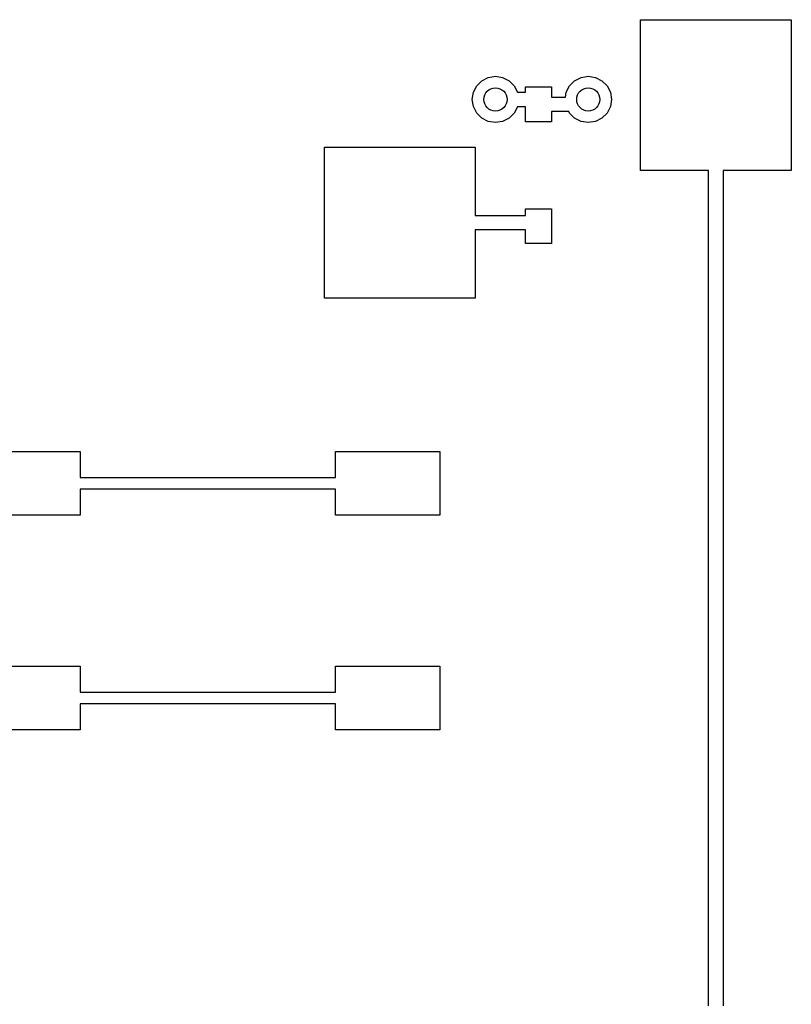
# Model space of a CAD drawing. Extents: x 3.08 to 10.86, y -3.21 to -0.59.
# Tile 14 of 18: x 5.14 to 5.67, y -1.69 to -1.02. Entities that reach past the tile are written whole.
import ezdxf

# ---------------------------------------------------------------- set-up
doc = ezdxf.new("R2010")
doc.units = 0
doc.header["$MEASUREMENT"] = 0
doc.layers.add('BLACK', color=7, linetype='CONTINUOUS')

msp = doc.modelspace()

# ---------------------------------------------------------------- linework, layer by layer
at = {"layer": 'BLACK', "linetype": 'CONTINUOUS'}
for p, q in [((5.56299, -1.11909), (5.56299, -1.01673)), ((5.56299, -1.01673), (5.66535, -1.01673)), ((5.66535, -1.01673), (5.66535, -1.11909)), ((5.45531, -1.05813), (5.4597, -1.05589)), ((5.4597, -1.05589), (5.46457, -1.05512)), ((5.46457, -1.05512), (5.46943, -1.05589)), ((5.46943, -1.05589), (5.47382, -1.05813)), ((5.5183, -1.05813), (5.52269, -1.05589)), ((5.52269, -1.05589), (5.52756, -1.05512)), ((5.52756, -1.05512), (5.53243, -1.05589)), ((5.53243, -1.05589), (5.53682, -1.05813)), ((5.44959, -1.066), (5.45183, -1.06161)), ((5.45183, -1.06161), (5.45531, -1.05813)), ((5.47382, -1.05813), (5.47731, -1.06161)), ((5.47731, -1.06161), (5.47952, -1.06594)), ((5.48491, -1.06594), (5.48491, -1.06234)), ((5.48491, -1.06234), (5.50262, -1.06234)), ((5.50262, -1.06234), (5.50262, -1.06923)), ((5.51258, -1.066), (5.51482, -1.06161)), ((5.51482, -1.06161), (5.5183, -1.05813)), ((5.53682, -1.05813), (5.5403, -1.06161)), ((5.5403, -1.06161), (5.54254, -1.066)), ((5.44882, -1.07087), (5.44959, -1.066)), ((5.47952, -1.06594), (5.48491, -1.06594)), ((5.50262, -1.06923), (5.51207, -1.06923)), ((5.51207, -1.06923), (5.51258, -1.066)), ((5.54254, -1.066), (5.54331, -1.07087)), ((5.44959, -1.07573), (5.44882, -1.07087)), ((5.45183, -1.08012), (5.44959, -1.07573)), ((5.47952, -1.07579), (5.47731, -1.08012)), ((5.48491, -1.07579), (5.47952, -1.07579)), ((5.48491, -1.08596), (5.48491, -1.07579)), ((5.54254, -1.07573), (5.5403, -1.08012)), ((5.54331, -1.07087), (5.54254, -1.07573)), ((5.45531, -1.08361), (5.45183, -1.08012)), ((5.47731, -1.08012), (5.47382, -1.08361)), ((5.51428, -1.07907), (5.50262, -1.07907)), ((5.50262, -1.07907), (5.50262, -1.08596)), ((5.51482, -1.08012), (5.51428, -1.07907)), ((5.5183, -1.08361), (5.51482, -1.08012)), ((5.5403, -1.08012), (5.53682, -1.08361)), ((5.4597, -1.08584), (5.45531, -1.08361)), ((5.46457, -1.08661), (5.4597, -1.08584)), ((5.46943, -1.08584), (5.46457, -1.08661)), ((5.47382, -1.08361), (5.46943, -1.08584)), ((5.50262, -1.08596), (5.48491, -1.08596)), ((5.52269, -1.08584), (5.5183, -1.08361)), ((5.52756, -1.08661), (5.52269, -1.08584)), ((5.53243, -1.08584), (5.52756, -1.08661)), ((5.53682, -1.08361), (5.53243, -1.08584)), ((5.34842, -1.20571), (5.34842, -1.10335)), ((5.34842, -1.10335), (5.45078, -1.10335)), ((5.45078, -1.10335), (5.45078, -1.14961)), ((5.60925, -1.11909), (5.56299, -1.11909)), ((5.60925, -1.68602), (5.60925, -1.11909)), ((5.66535, -1.11909), (5.61909, -1.11909)), ((5.61909, -1.11909), (5.61909, -1.68602)), ((5.48491, -1.14961), (5.48491, -1.14501)), ((5.48491, -1.14501), (5.50262, -1.14501)), ((5.50262, -1.14501), (5.50262, -1.16863)), ((5.45078, -1.14961), (5.48491, -1.14961)), ((5.48491, -1.15945), (5.45078, -1.15945)), ((5.45078, -1.15945), (5.45078, -1.20571)), ((5.48491, -1.16863), (5.48491, -1.15945)), ((5.50262, -1.16863), (5.48491, -1.16863)), ((5.45078, -1.20571), (5.34842, -1.20571)), ((5.13116, -1.30984), (5.18268, -1.30984)), ((5.18268, -1.30984), (5.18268, -1.32756)), ((5.35591, -1.32756), (5.35591, -1.30984)), ((5.35591, -1.30984), (5.42677, -1.30984)), ((5.42677, -1.30984), (5.42677, -1.35315)), ((5.18268, -1.32756), (5.35591, -1.32756)), ((5.35591, -1.33543), (5.18268, -1.33543)), ((5.18268, -1.33543), (5.18268, -1.35315)), ((5.35591, -1.35315), (5.35591, -1.33543)), ((5.18268, -1.35315), (5.11181, -1.35315)), ((5.42677, -1.35315), (5.35591, -1.35315)), ((5.11181, -1.45551), (5.18268, -1.45551)), ((5.18268, -1.45551), (5.18268, -1.47323)), ((5.35591, -1.47323), (5.35591, -1.45551)), ((5.35591, -1.45551), (5.42677, -1.45551)), ((5.42677, -1.45551), (5.42677, -1.49882)), ((5.18268, -1.47323), (5.35591, -1.47323)), ((5.35591, -1.4811), (5.18268, -1.4811)), ((5.18268, -1.4811), (5.18268, -1.49882)), ((5.35591, -1.49882), (5.35591, -1.4811)), ((5.18268, -1.49882), (5.11181, -1.49882)), ((5.42677, -1.49882), (5.35591, -1.49882))]:
    msp.add_line(p, q, dxfattribs=at)
at = {"layer": 'BLACK'}
for centre in [(5.46457, -1.07087), (5.52756, -1.07087)]:
    msp.add_circle(centre, 0.007874, dxfattribs=at)

doc.saveas('drawing.dxf')
